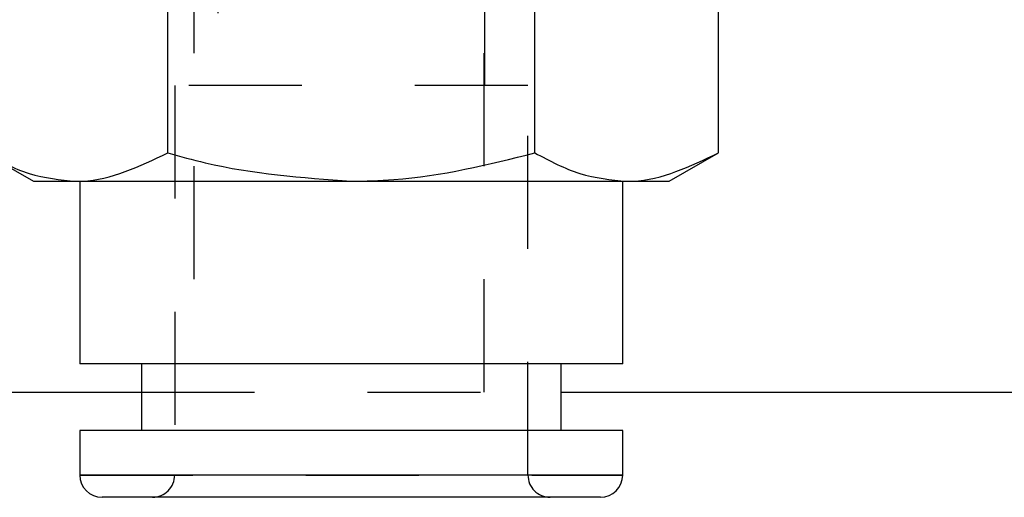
# Model space of a CAD drawing. Header units: inches. Extents: x 1907 to 2452, y -210 to -54.
# Tile 115 of 256: x 1956.663 to 1957.534, y -169.856 to -169.434. Entities that reach past the tile are written whole.
import ezdxf

# ---------------------------------------------------------------- set-up
doc = ezdxf.new("R2010")
doc.units = ezdxf.units.IN
doc.header["$LTSCALE"] = 0.5
doc.header["$MEASUREMENT"] = 0
doc.linetypes.add('HIDDEN', pattern=[0.225, 0.15, -0.075])
doc.layers.add('SID-M-H', color=4, linetype='HIDDEN')
doc.layers.add('SID-M-S', color=105, linetype='Continuous')

msp = doc.modelspace()

# ---------------------------------------------------------------- linework, layer by layer
at = {"layer": 'SID-M-H'}
for p, q in [((1956.81674, -167.76351), (1956.81674, -169.76351)), ((1957.07374, -169.76351), (1957.07374, -167.76351)), ((1956.83807, -169.12805), (1956.83807, -169.49222)), ((1957.07429, -169.49222), (1957.07429, -169.12805)), ((1957.11243, -169.49222), (1956.79993, -169.49222)), ((1956.79993, -169.49222), (1956.79993, -169.83671)), ((1957.11243, -169.83671), (1957.11243, -169.49222)), ((1956.77055, -169.76351), (1957.14181, -169.76351)), ((1956.71602, -169.83671), (1957.19634, -169.83671))]:
    msp.add_line(p, q, dxfattribs=at)
for centre, start, end in [((1956.78025, -169.83671), 270, 0), ((1957.13212, -169.83671), 180, 270)]:
    msp.add_arc(centre, 0.01969, start, end, dxfattribs=at)
at = {"layer": 'SID-M-S'}
for p, q in [((1956.79377, -169.55174), (1956.79377, -169.42351)), ((1957.11859, -169.55174), (1957.11859, -169.42351)), ((1957.281, -169.55174), (1957.281, -169.42351)), ((1956.63136, -169.55174), (1956.67488, -169.57687)), ((1957.23748, -169.57687), (1957.281, -169.55174)), ((1956.67488, -169.57687), (1957.23748, -169.57687)), ((1956.71602, -169.57687), (1956.71602, -169.73828)), ((1957.19634, -169.73828), (1957.19634, -169.57687)), ((1957.19634, -169.73828), (1956.71602, -169.73828)), ((1956.77055, -169.73828), (1956.77055, -169.79734)), ((1957.14181, -169.79734), (1957.14181, -169.73828)), ((1954.96181, -169.76351), (1956.77055, -169.76351)), ((1957.14181, -169.76351), (1971.73618, -169.76351)), ((1956.71602, -169.79734), (1956.71602, -169.83671)), ((1957.19634, -169.79734), (1956.71602, -169.79734)), ((1957.19634, -169.83671), (1957.19634, -169.79734)), ((1957.19634, -169.83671), (1956.71602, -169.83671)), ((1957.17665, -169.8564), (1956.73571, -169.8564))]:
    msp.add_line(p, q, dxfattribs=at)
for centre, start, end in [((1956.73571, -169.83671), 180, 270), ((1957.17665, -169.83671), 270, 0)]:
    msp.add_arc(centre, 0.01969, start, end, dxfattribs=at)
for points, knots in [([(1956.63136, -169.55174), (1956.64455, -169.55877), (1956.67117, -169.57294), (1956.69869, -169.57555), (1956.71257, -169.57687)], [0, 0, 0, 0, 0.495458, 1, 1, 1, 1]), ([(1956.71257, -169.57687), (1956.71449, -169.57684), (1956.74192, -169.57648), (1956.76879, -169.56366), (1956.79377, -169.55174)], [0, 0, 0, 0, 0.070219, 1, 1, 1, 1]), ([(1956.79377, -169.55174), (1956.80476, -169.55482), (1956.85764, -169.56965), (1956.91263, -169.57368), (1956.95618, -169.57687)], [0, 0, 0, 0, 0.20784, 1, 1, 1, 1]), ([(1956.95618, -169.57687), (1956.96879, -169.5766), (1957.02374, -169.57541), (1957.07731, -169.56204), (1957.11859, -169.55174)], [0, 0, 0, 0, 0.229367, 1, 1, 1, 1]), ([(1957.11859, -169.55174), (1957.13178, -169.55877), (1957.15839, -169.57294), (1957.18591, -169.57555), (1957.19979, -169.57687)], [0, 0, 0, 0, 0.495458, 1, 1, 1, 1]), ([(1957.19979, -169.57687), (1957.20172, -169.57684), (1957.22914, -169.57648), (1957.25601, -169.56366), (1957.281, -169.55174)], [0, 0, 0, 0, 0.070219, 1, 1, 1, 1])]:
    msp.add_open_spline(points, degree=3, knots=knots, dxfattribs=at)

doc.saveas('drawing.dxf')
